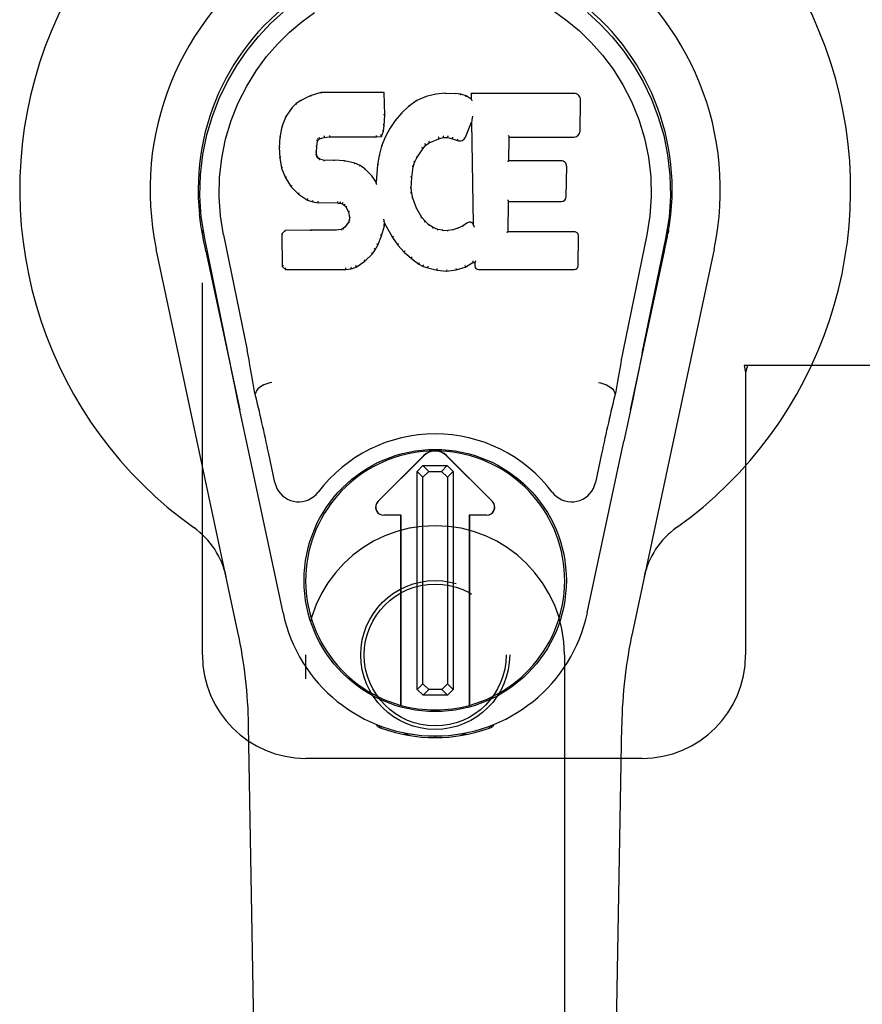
# Model space of a CAD drawing. Header units: inches. Extents: x 0 to 164, y 0 to 106.
# Tile 7 of 15: x 69.32 to 71.36, y 51.53 to 53.91. Entities that reach past the tile are written whole.
import ezdxf

# ---------------------------------------------------------------- set-up
doc = ezdxf.new("R2010")
doc.units = ezdxf.units.IN
doc.header["$LTSCALE"] = 8.997745
doc.header["$MEASUREMENT"] = 0
doc.linetypes.add('HIDDEN', pattern=[0.2, 0.1, -0.1])
doc.layers.add('DOOR_ASSEMBLY', color=7, linetype='CONTINUOUS')

msp = doc.modelspace()

# ---------------------------------------------------------------- linework, layer by layer
at = {"layer": 'DOOR_ASSEMBLY', "color": 8, "linetype": 'HIDDEN'}
for p, q in [((69.7642, 52.3729), (69.7642, 54.6229)), ((71.3946, 53.0729), (71.0736, 53.0729)), ((71.0736, 53.0729), (71.0767, 53.0561)), ((71.0811, 53.0729), (71.0767, 53.0561)), ((71.0767, 53.0561), (71.0767, 52.3729)), ((70.0142, 50.5154), (70.0142, 52.3729)), ((70.6392, 52.3729), (70.6392, 50.5154)), ((70.8267, 52.1229), (70.0142, 52.1229))]:
    msp.add_line(p, q, dxfattribs=at)
at = {"layer": 'DOOR_ASSEMBLY', "color": 7, "linetype": 'Continuous'}
for p, q in [((70.0248, 53.7242), (70.0017, 53.7135)), ((70.0506, 53.7324), (70.0248, 53.7242)), ((70.025, 53.7236), (70.0248, 53.7242)), ((70.2035, 53.7324), (70.0506, 53.7324)), ((70.0507, 53.7317), (70.0506, 53.7324)), ((70.2029, 53.7318), (70.2035, 53.7324)), ((70.2047, 53.6776), (70.2035, 53.7324)), ((70.3046, 53.7232), (70.2821, 53.7132)), ((70.3282, 53.7286), (70.3046, 53.7232)), ((70.3048, 53.7225), (70.3046, 53.7232)), ((70.3517, 53.7309), (70.3282, 53.7286)), ((70.3283, 53.7279), (70.3282, 53.7286)), ((70.3517, 53.7309), (70.3758, 53.7305)), ((70.3518, 53.7303), (70.3517, 53.7309)), ((70.3518, 53.7297), (70.3518, 53.7303)), ((70.3757, 53.7298), (70.3758, 53.7305)), ((70.3886, 53.7285), (70.3758, 53.7305)), ((70.3885, 53.7278), (70.3886, 53.7285)), ((70.4015, 53.7243), (70.3886, 53.7285)), ((70.4012, 53.7237), (70.4015, 53.7243)), ((70.4136, 53.7163), (70.4015, 53.7243)), ((70.6621, 53.7303), (70.4133, 53.7303)), ((70.4139, 53.7297), (70.4133, 53.7303)), ((70.4133, 53.7303), (70.4136, 53.7163)), ((69.9906, 53.7058), (69.9807, 53.6963)), ((70.0017, 53.7135), (69.9906, 53.7058)), ((69.991, 53.7053), (69.9906, 53.7058)), ((70.002, 53.713), (70.0017, 53.7135)), ((70.2625, 53.6989), (70.2454, 53.6825)), ((70.2821, 53.7132), (70.2625, 53.6989)), ((70.2629, 53.6984), (70.2625, 53.6989)), ((70.2824, 53.7127), (70.2821, 53.7132)), ((70.4136, 53.7163), (70.4142, 53.7151)), ((70.6769, 53.6395), (70.6782, 53.7139)), ((69.9659, 53.6745), (69.9562, 53.6498)), ((69.9807, 53.6963), (69.9659, 53.6745)), ((69.9665, 53.6742), (69.9659, 53.6745)), ((69.9811, 53.6959), (69.9807, 53.6963)), ((70.2033, 53.6532), (70.2047, 53.6776)), ((70.2041, 53.6776), (70.2047, 53.6776)), ((70.2454, 53.6825), (70.2302, 53.6648)), ((70.2458, 53.6821), (70.2454, 53.6825)), ((70.4167, 53.6742), (70.4163, 53.6723)), ((70.4169, 53.6754), (70.4167, 53.6742)), ((70.2017, 53.6389), (70.2033, 53.6532)), ((70.2027, 53.6532), (70.2033, 53.6532)), ((70.2302, 53.6648), (70.2169, 53.6455)), ((70.2307, 53.6644), (70.2302, 53.6648)), ((70.3997, 53.6245), (70.4145, 53.6613)), ((70.4151, 53.6642), (70.4145, 53.6613)), ((70.4145, 53.6613), (70.4188, 53.4142)), ((70.4153, 53.6661), (70.4152, 53.6656)), ((70.4154, 53.6668), (70.4153, 53.6661)), ((70.4155, 53.6675), (70.4154, 53.6668)), ((70.4157, 53.6686), (70.4155, 53.6675)), ((70.4158, 53.6697), (70.4157, 53.6686)), ((70.4161, 53.6709), (70.4158, 53.6697)), ((70.4163, 53.6723), (70.4161, 53.6709)), ((69.9562, 53.6498), (69.9512, 53.6248)), ((69.9568, 53.6496), (69.9562, 53.6498)), ((70.0715, 53.629), (70.0716, 53.6276)), ((70.1846, 53.6276), (70.1845, 53.629)), ((70.1968, 53.6267), (70.1972, 53.6262)), ((70.1972, 53.6262), (70.2017, 53.6389)), ((70.2012, 53.639), (70.2017, 53.6389)), ((70.2169, 53.6455), (70.2058, 53.6248)), ((70.2174, 53.6452), (70.2169, 53.6455)), ((69.9512, 53.6248), (69.9497, 53.5998)), ((69.9518, 53.6247), (69.9512, 53.6248)), ((70.0408, 53.6021), (70.0427, 53.6151)), ((70.0422, 53.6153), (70.0427, 53.6151)), ((70.0427, 53.6151), (70.0444, 53.6184)), ((70.0439, 53.6188), (70.0444, 53.6184)), ((70.0444, 53.6184), (70.047, 53.6206)), ((70.0467, 53.6211), (70.047, 53.6206)), ((70.047, 53.6206), (70.0583, 53.624)), ((70.0582, 53.6246), (70.0583, 53.624)), ((70.0583, 53.624), (70.0717, 53.6251)), ((70.0716, 53.6256), (70.0717, 53.6251)), ((70.0717, 53.6251), (70.1846, 53.6251)), ((70.1846, 53.6251), (70.1972, 53.6262)), ((70.1846, 53.6256), (70.1846, 53.6251)), ((70.1972, 53.6029), (70.1912, 53.5805)), ((70.2058, 53.6248), (70.1972, 53.6029)), ((70.1978, 53.6027), (70.1972, 53.6029)), ((70.2063, 53.6245), (70.2058, 53.6248)), ((70.2965, 53.5966), (70.3037, 53.6053)), ((70.3033, 53.6058), (70.3037, 53.6053)), ((70.3037, 53.6053), (70.3124, 53.6113)), ((70.3122, 53.6118), (70.3124, 53.6113)), ((70.3124, 53.6113), (70.3358, 53.621)), ((70.3356, 53.6216), (70.3358, 53.621)), ((70.3358, 53.621), (70.3466, 53.6238)), ((70.3465, 53.6243), (70.3466, 53.6238)), ((70.3466, 53.6238), (70.3575, 53.6236)), ((70.3575, 53.6242), (70.3575, 53.6236)), ((70.3575, 53.6236), (70.3689, 53.6209)), ((70.369, 53.6215), (70.3689, 53.6209)), ((70.3689, 53.6209), (70.3805, 53.6164)), ((70.3807, 53.6169), (70.3805, 53.6164)), ((70.5044, 53.5677), (70.5054, 53.625)), ((70.5049, 53.6255), (70.5054, 53.625)), ((70.5054, 53.625), (70.6621, 53.625)), ((69.9503, 53.5998), (69.9497, 53.5998)), ((69.9497, 53.5998), (69.951, 53.5748)), ((70.0393, 53.5881), (70.0399, 53.5881)), ((70.0397, 53.5821), (70.0403, 53.5822)), ((70.0399, 53.5881), (70.0408, 53.6021)), ((70.0403, 53.5822), (70.0399, 53.5881)), ((70.0402, 53.6022), (70.0408, 53.6021)), ((70.0417, 53.5776), (70.0403, 53.5822)), ((70.1912, 53.5805), (70.1873, 53.5577)), ((70.1918, 53.5803), (70.1912, 53.5805)), ((70.2826, 53.5745), (70.2965, 53.5966)), ((70.2961, 53.597), (70.2965, 53.5966)), ((69.9516, 53.5749), (69.951, 53.5748)), ((69.951, 53.5748), (69.9556, 53.5499)), ((70.0412, 53.5773), (70.0417, 53.5776)), ((70.0444, 53.5739), (70.0417, 53.5776)), ((70.044, 53.5734), (70.0444, 53.5739)), ((70.0481, 53.5712), (70.0444, 53.5739)), ((70.0478, 53.5706), (70.0481, 53.5712)), ((70.0596, 53.5679), (70.0481, 53.5712)), ((70.0595, 53.5672), (70.0596, 53.5679)), ((70.0827, 53.5687), (70.0596, 53.5679)), ((70.0826, 53.568), (70.0827, 53.5687)), ((70.0826, 53.5674), (70.0826, 53.568)), ((70.1077, 53.5673), (70.0827, 53.5687)), ((70.1076, 53.5667), (70.1077, 53.5673)), ((70.1328, 53.5618), (70.1077, 53.5673)), ((70.1326, 53.5612), (70.1328, 53.5618)), ((70.1453, 53.5561), (70.1328, 53.5618)), ((70.145, 53.5556), (70.1453, 53.5561)), ((70.1563, 53.5483), (70.1453, 53.5561)), ((70.1873, 53.5577), (70.1837, 53.5156)), ((70.1879, 53.5576), (70.1873, 53.5577)), ((70.2736, 53.5527), (70.2771, 53.5638)), ((70.2766, 53.564), (70.2771, 53.5638)), ((70.2771, 53.5638), (70.2826, 53.5745)), ((70.2821, 53.5748), (70.2826, 53.5745)), ((70.5038, 53.5671), (70.5044, 53.5677)), ((70.6311, 53.5677), (70.5044, 53.5677)), ((69.9562, 53.5501), (69.9556, 53.5499)), ((69.9556, 53.5499), (69.9649, 53.5262)), ((70.1559, 53.5478), (70.1563, 53.5483)), ((70.1745, 53.5301), (70.1563, 53.5483)), ((70.27, 53.5271), (70.2736, 53.5527)), ((70.273, 53.5528), (70.2736, 53.5527)), ((70.6432, 53.4811), (70.6444, 53.5542)), ((69.9654, 53.5265), (69.9649, 53.5262)), ((69.9649, 53.5262), (69.9789, 53.5049)), ((70.174, 53.5297), (70.1745, 53.5301)), ((70.1837, 53.5156), (70.1745, 53.5301)), ((70.1841, 53.5137), (70.1837, 53.5156)), ((70.2689, 53.5011), (70.27, 53.5271)), ((70.2694, 53.5272), (70.27, 53.5271)), ((69.9793, 53.5052), (69.9789, 53.5049)), ((69.9789, 53.5049), (69.9967, 53.4866)), ((69.997, 53.487), (69.9967, 53.4866)), ((69.9967, 53.4866), (70.018, 53.4727)), ((70.2683, 53.5011), (70.2689, 53.5011)), ((70.2699, 53.4889), (70.2689, 53.5011)), ((70.2693, 53.4888), (70.2699, 53.4889)), ((70.2725, 53.4771), (70.2699, 53.4889)), ((70.0183, 53.4732), (70.018, 53.4727)), ((70.018, 53.4727), (70.0307, 53.4681)), ((70.0308, 53.4686), (70.0307, 53.4681)), ((70.0307, 53.4681), (70.0436, 53.4659)), ((70.0437, 53.4664), (70.0436, 53.4659)), ((70.0914, 53.4654), (70.0436, 53.4659)), ((70.0914, 53.466), (70.0914, 53.4654)), ((70.0914, 53.4654), (70.0978, 53.4648)), ((70.0979, 53.4654), (70.0978, 53.4648)), ((70.0978, 53.4648), (70.1029, 53.4631)), ((70.1031, 53.4636), (70.1029, 53.4631)), ((70.1029, 53.4631), (70.1073, 53.4598)), ((70.1077, 53.4602), (70.1073, 53.4598)), ((70.2719, 53.4769), (70.2725, 53.4771)), ((70.2819, 53.4531), (70.2725, 53.4771)), ((70.5027, 53.3962), (70.504, 53.4692)), ((70.5034, 53.4698), (70.504, 53.4692)), ((70.504, 53.4692), (70.6311, 53.4692)), ((70.1073, 53.4598), (70.1112, 53.4552)), ((70.1117, 53.4555), (70.1112, 53.4552)), ((70.1112, 53.4552), (70.1171, 53.4434)), ((70.1177, 53.4436), (70.1171, 53.4434)), ((70.1171, 53.4434), (70.1195, 53.4302)), ((70.2814, 53.4528), (70.2819, 53.4531)), ((70.2943, 53.4307), (70.2819, 53.4531)), ((70.1172, 53.4191), (70.1089, 53.4081)), ((70.119, 53.4243), (70.1172, 53.4191)), ((70.1177, 53.4188), (70.1172, 53.4191)), ((70.1195, 53.4302), (70.119, 53.4243)), ((70.1196, 53.4242), (70.119, 53.4243)), ((70.1201, 53.4302), (70.1195, 53.4302)), ((70.2028, 53.4253), (70.2026, 53.4263)), ((70.2029, 53.4246), (70.2028, 53.4253)), ((70.2031, 53.4239), (70.2029, 53.4246)), ((70.2032, 53.4232), (70.2031, 53.4239)), ((70.2033, 53.4226), (70.2032, 53.4232)), ((70.2035, 53.4221), (70.2033, 53.4226)), ((70.2036, 53.4213), (70.2035, 53.4221)), ((70.2039, 53.4105), (70.2044, 53.4164)), ((70.2044, 53.4164), (70.204, 53.4184)), ((70.2044, 53.4164), (70.2235, 53.3825)), ((70.2938, 53.4303), (70.2943, 53.4307)), ((70.3022, 53.4214), (70.2943, 53.4307)), ((70.3018, 53.4209), (70.3022, 53.4214)), ((70.3116, 53.413), (70.3022, 53.4214)), ((70.3112, 53.4125), (70.3116, 53.413)), ((70.3218, 53.4061), (70.3116, 53.413)), ((70.4032, 53.4171), (70.3928, 53.4099)), ((70.4036, 53.4165), (70.4032, 53.4171)), ((70.4188, 53.4142), (70.4188, 53.4141)), ((70.4195, 53.412), (70.4188, 53.4141)), ((69.7627, 53.4), (69.764, 53.3929)), ((69.8152, 53.3885), (69.8722, 53.1096)), ((69.9638, 53.3993), (69.9559, 53.3912)), ((69.9565, 53.3909), (69.9559, 53.3912)), ((69.9559, 53.3912), (69.9573, 53.3119)), ((70.0256, 53.3999), (69.9638, 53.3993)), ((69.9641, 53.3986), (69.9638, 53.3993)), ((70.0863, 53.4002), (70.0256, 53.3999)), ((70.0256, 53.3992), (70.0256, 53.3999)), ((70.0256, 53.3992), (70.0256, 53.3986)), ((70.0999, 53.4012), (70.0863, 53.4002)), ((70.0863, 53.3995), (70.0863, 53.4002)), ((70.0863, 53.3995), (70.0864, 53.3989)), ((70.1044, 53.4037), (70.0999, 53.4012)), ((70.1001, 53.4006), (70.0999, 53.4012)), ((70.1089, 53.4081), (70.1044, 53.4037)), ((70.1048, 53.4032), (70.1044, 53.4037)), ((70.1094, 53.4077), (70.1089, 53.4081)), ((70.197, 53.3865), (70.2039, 53.4105)), ((70.2033, 53.4106), (70.2039, 53.4105)), ((70.3215, 53.4055), (70.3218, 53.4061)), ((70.3329, 53.4017), (70.3218, 53.4061)), ((70.3327, 53.401), (70.3329, 53.4017)), ((70.3451, 53.3995), (70.3329, 53.4017)), ((70.345, 53.3988), (70.3451, 53.3995)), ((70.3451, 53.3995), (70.3575, 53.399)), ((70.3696, 53.4008), (70.3575, 53.399)), ((70.3575, 53.3983), (70.3575, 53.399)), ((70.3815, 53.4047), (70.3696, 53.4008)), ((70.3697, 53.4002), (70.3696, 53.4008)), ((70.3928, 53.4099), (70.3815, 53.4047)), ((70.3818, 53.4041), (70.3815, 53.4047)), ((70.3931, 53.4093), (70.3928, 53.4099)), ((70.4216, 53.4066), (70.4209, 53.4087)), ((70.5021, 53.3955), (70.5027, 53.3962)), ((70.6627, 53.3962), (70.5027, 53.3962)), ((70.8381, 53.3885), (70.7811, 53.1096)), ((70.8882, 53.3867), (70.8898, 53.395)), ((70.8907, 53.4001), (70.8893, 53.3929)), ((70.8898, 53.395), (70.8907, 53.4001)), ((69.7657, 53.3833), (69.7652, 53.3863)), ((69.7664, 53.3802), (69.7657, 53.3833)), ((69.7687, 53.3686), (69.7664, 53.3802)), ((69.7708, 53.3589), (69.7687, 53.3686)), ((69.8262, 53.1024), (69.7697, 53.3793)), ((70.1878, 53.3638), (70.197, 53.3865)), ((70.1965, 53.3867), (70.197, 53.3865)), ((70.224, 53.3828), (70.2235, 53.3825)), ((70.2235, 53.3825), (70.2368, 53.3637)), ((70.6718, 53.3135), (70.6731, 53.3856)), ((70.8271, 53.1024), (70.8837, 53.3793)), ((70.8825, 53.3589), (70.8856, 53.3736)), ((70.8856, 53.3736), (70.8872, 53.3813)), ((70.8872, 53.3813), (70.8877, 53.384)), ((70.8877, 53.384), (70.8882, 53.3867)), ((69.8501, 52.4283), (69.6528, 53.3543)), ((69.7728, 53.3494), (69.7708, 53.3589)), ((69.7728, 53.3493), (69.8547, 52.9651)), ((70.1568, 53.3247), (70.1747, 53.342)), ((70.1742, 53.3423), (70.1747, 53.342)), ((70.1747, 53.342), (70.182, 53.3525)), ((70.1815, 53.3528), (70.182, 53.3525)), ((70.182, 53.3525), (70.1878, 53.3638)), ((70.1873, 53.364), (70.1878, 53.3638)), ((70.2372, 53.364), (70.2368, 53.3637)), ((70.2368, 53.3637), (70.252, 53.3468)), ((70.2524, 53.3472), (70.252, 53.3468)), ((70.252, 53.3468), (70.2691, 53.3316)), ((70.7986, 52.9651), (70.8805, 53.3493)), ((71.0005, 53.3543), (70.8032, 52.4283)), ((70.8805, 53.3494), (70.8825, 53.3589)), ((70.136, 53.3105), (70.1568, 53.3247)), ((70.1564, 53.3251), (70.1568, 53.3247)), ((70.2695, 53.3321), (70.2691, 53.3316)), ((70.2691, 53.3316), (70.2874, 53.3177)), ((70.2877, 53.3182), (70.2874, 53.3177)), ((70.2874, 53.3177), (70.2979, 53.3123)), ((70.3994, 53.3104), (70.418, 53.3216)), ((70.4178, 53.3222), (70.418, 53.3216)), ((70.418, 53.3216), (70.4223, 53.3216)), ((70.4229, 53.3222), (70.4223, 53.3216)), ((70.4223, 53.3216), (70.4225, 53.3135)), ((69.9578, 53.3121), (69.9573, 53.3119)), ((69.9573, 53.3119), (69.9649, 53.3045)), ((69.9651, 53.3051), (69.9649, 53.3045)), ((69.9649, 53.3045), (70.111, 53.3045)), ((70.111, 53.307), (70.1109, 53.3084)), ((70.111, 53.3045), (70.1238, 53.3062)), ((70.111, 53.3051), (70.111, 53.3045)), ((70.1236, 53.3067), (70.1238, 53.3062)), ((70.1238, 53.3062), (70.136, 53.3105)), ((70.1357, 53.311), (70.136, 53.3105)), ((70.2981, 53.3128), (70.2979, 53.3123)), ((70.2979, 53.3123), (70.3089, 53.3086)), ((70.3091, 53.3091), (70.3089, 53.3086)), ((70.3089, 53.3086), (70.3312, 53.3029)), ((70.3313, 53.3035), (70.3312, 53.3029)), ((70.3312, 53.3029), (70.3541, 53.3004)), ((70.3541, 53.3004), (70.3772, 53.3036)), ((70.3541, 53.3009), (70.3541, 53.3004)), ((70.377, 53.3041), (70.3772, 53.3036)), ((70.3772, 53.3036), (70.3994, 53.3104)), ((70.3991, 53.311), (70.3994, 53.3104)), ((70.4316, 53.3045), (70.6627, 53.3045)), ((69.8932, 53.0058), (69.8912, 53.0054)), ((70.7601, 53.0058), (70.7621, 53.0054)), ((70.7929, 52.938), (70.7827, 52.8894)), ((69.959, 52.4747), (69.8707, 52.8894)), ((70.6943, 52.4747), (70.7827, 52.8894)), ((69.9394, 52.7899), (69.9246, 52.859)), ((70.1884, 52.7441), (70.2988, 52.8545)), ((70.2989, 52.8544), (70.1885, 52.744)), ((70.4648, 52.744), (70.3544, 52.8544)), ((70.3545, 52.8545), (70.4649, 52.7441)), ((70.7287, 52.859), (70.714, 52.7899)), ((70.2833, 52.8166), (70.2972, 52.8306)), ((70.2972, 52.8306), (70.356, 52.8306)), ((70.2972, 52.8306), (70.311, 52.8168)), ((70.3422, 52.8168), (70.356, 52.8306)), ((70.356, 52.8306), (70.37, 52.8168)), ((70.2971, 52.8029), (70.2833, 52.8166)), ((70.2833, 52.2893), (70.2833, 52.8166)), ((70.311, 52.8168), (70.2971, 52.8029)), ((70.2971, 52.3031), (70.2971, 52.8029)), ((70.311, 52.8168), (70.3422, 52.8168)), ((70.3562, 52.803), (70.3422, 52.8168)), ((70.37, 52.8168), (70.3562, 52.803)), ((70.3562, 52.803), (70.3562, 52.3032)), ((70.37, 52.8168), (70.37, 52.2894)), ((70.2441, 52.7106), (70.2024, 52.7106)), ((70.244, 52.7105), (70.2024, 52.7105)), ((70.244, 52.7105), (70.2441, 52.7106)), ((70.244, 52.2512), (70.244, 52.7105)), ((70.2441, 52.2511), (70.2441, 52.7106)), ((70.451, 52.7106), (70.4092, 52.7106)), ((70.4093, 52.7105), (70.4092, 52.7106)), ((70.4092, 52.7106), (70.4092, 52.2511)), ((70.451, 52.7105), (70.4093, 52.7105)), ((70.4093, 52.7105), (70.4093, 52.2512)), ((70.2833, 52.2893), (70.2971, 52.3031)), ((70.2971, 52.3031), (70.3111, 52.2892)), ((70.3424, 52.2892), (70.3562, 52.3032)), ((70.3562, 52.3032), (70.37, 52.2894)), ((70.2973, 52.2755), (70.2833, 52.2893)), ((70.3111, 52.2892), (70.2973, 52.2755)), ((70.3561, 52.2755), (70.2973, 52.2755)), ((70.3424, 52.2892), (70.3111, 52.2892)), ((70.3561, 52.2755), (70.3424, 52.2892)), ((70.37, 52.2894), (70.3561, 52.2755)), ((69.9481, 48.0635), (69.8759, 52.2028)), ((70.1879, 52.1994), (70.1851, 52.2051)), ((70.1915, 52.2026), (70.1914, 52.198)), ((70.4618, 52.2026), (70.4619, 52.198)), ((70.4682, 52.2051), (70.4654, 52.1994)), ((70.7052, 48.0635), (70.7774, 52.2028)), ((70.2719, 52.1814), (70.251, 52.181)), ((70.3267, 52.1771), (70.3267, 52.1731)), ((70.4023, 52.181), (70.3814, 52.1814))]:
    msp.add_line(p, q, dxfattribs=at)
for points in [[(69.7697, 53.3793), (69.7615, 53.4319), (69.7583, 53.4837), (69.7596, 53.5339), (69.7653, 53.5827), (69.7749, 53.6299), (69.7882, 53.6752), (69.8048, 53.7184), (69.8245, 53.7594), (69.847, 53.7982), (69.8722, 53.8345), (69.8996, 53.8682), (69.9288, 53.8991), (69.9594, 53.9269)], [(69.8152, 53.3885), (69.8079, 53.4343), (69.8048, 53.4804), (69.8058, 53.5271), (69.8109, 53.5738), (69.8204, 53.6201), (69.8338, 53.6651), (69.8509, 53.7078), (69.8712, 53.748), (69.8941, 53.7852), (69.9194, 53.8195), (69.9463, 53.8505), (69.9747, 53.8785), (70.0043, 53.9036), (70.0348, 53.9258)], [(70.615, 53.9281), (70.6456, 53.9062), (70.6754, 53.8814), (70.704, 53.8537), (70.7313, 53.8228), (70.7569, 53.7887), (70.7802, 53.7514), (70.801, 53.7107), (70.8186, 53.6676), (70.8323, 53.6226), (70.842, 53.5763)], [(70.6947, 53.9263), (70.7255, 53.8981), (70.7546, 53.8673), (70.7818, 53.8336), (70.8069, 53.7972), (70.8295, 53.7582), (70.8492, 53.7169), (70.8657, 53.6734), (70.8788, 53.6284), (70.8882, 53.5817), (70.8937, 53.533), (70.895, 53.4828), (70.8918, 53.4314), (70.8836, 53.3793)], [(70.0251, 53.7236), (70.0251, 53.7236), (70.0253, 53.7235), (70.0254, 53.7235), (70.0255, 53.7234), (70.0256, 53.7233), (70.0257, 53.7231)], [(70.0507, 53.7317), (70.0507, 53.7317), (70.0508, 53.7317), (70.0508, 53.7316), (70.0509, 53.7315), (70.0509, 53.7313), (70.051, 53.7312)], [(70.2023, 53.7317), (70.2021, 53.7317), (70.2019, 53.7317), (70.2017, 53.7316), (70.2015, 53.7315), (70.2012, 53.7313), (70.201, 53.7312)], [(70.3054, 53.7221), (70.3053, 53.7222), (70.3051, 53.7224), (70.3051, 53.7225), (70.305, 53.7225), (70.3049, 53.7225), (70.3048, 53.7225)], [(70.3286, 53.7274), (70.3286, 53.7275), (70.3285, 53.7277), (70.3284, 53.7278), (70.3284, 53.7279), (70.3283, 53.7279), (70.3283, 53.7279)], [(70.3755, 53.7292), (70.3756, 53.7294), (70.3756, 53.7296), (70.3756, 53.7297), (70.3757, 53.7297), (70.3757, 53.7298), (70.3757, 53.7298)], [(70.388, 53.7273), (70.3881, 53.7275), (70.3882, 53.7276), (70.3883, 53.7277), (70.3883, 53.7278), (70.3884, 53.7278), (70.3885, 53.7278)], [(70.4004, 53.7233), (70.4005, 53.7234), (70.4007, 53.7235), (70.4008, 53.7236), (70.4009, 53.7237), (70.4011, 53.7237), (70.4012, 53.7237)], [(70.4159, 53.7291), (70.4157, 53.7293), (70.4154, 53.7294), (70.4152, 53.7295), (70.4149, 53.7296), (70.4147, 53.7296), (70.4146, 53.7297)], [(69.991, 53.7054), (69.9912, 53.7054), (69.9913, 53.7055), (69.9915, 53.7055), (69.9917, 53.7054), (69.9919, 53.7053), (69.9922, 53.7052)], [(70.002, 53.713), (70.0021, 53.713), (70.0023, 53.713), (70.0024, 53.713), (70.0025, 53.7129), (70.0027, 53.7128), (70.003, 53.7126)], [(70.2641, 53.6983), (70.2638, 53.6984), (70.2636, 53.6985), (70.2634, 53.6985), (70.2632, 53.6985), (70.263, 53.6985), (70.2628, 53.6984)], [(70.2834, 53.7123), (70.2832, 53.7125), (70.283, 53.7126), (70.2828, 53.7127), (70.2827, 53.7127), (70.2825, 53.7127), (70.2824, 53.7126)], [(70.4162, 53.7128), (70.4159, 53.7133), (70.4156, 53.7137), (70.4154, 53.7141), (70.4151, 53.7144), (70.4148, 53.7146), (70.4146, 53.7148)], [(69.9665, 53.6743), (69.9667, 53.6744), (69.9669, 53.6746), (69.9672, 53.6747), (69.9675, 53.6747), (69.9678, 53.6747), (69.9682, 53.6746)], [(69.9812, 53.6959), (69.9814, 53.6961), (69.9816, 53.6961), (69.9818, 53.6962), (69.9821, 53.6961), (69.9823, 53.6961), (69.9826, 53.696)], [(70.2041, 53.6775), (70.204, 53.6779), (70.2038, 53.6783), (70.2035, 53.6786), (70.2031, 53.6788), (70.2026, 53.6789), (70.2021, 53.679)], [(70.2472, 53.6821), (70.247, 53.6822), (70.2467, 53.6823), (70.2464, 53.6823), (70.2462, 53.6823), (70.246, 53.6822), (70.2458, 53.6821)], [(69.9568, 53.6497), (69.957, 53.65), (69.9572, 53.6502), (69.9575, 53.6503), (69.9579, 53.6504), (69.9583, 53.6505), (69.9587, 53.6504)], [(70.2027, 53.6532), (70.2027, 53.6536), (70.2025, 53.6539), (70.2022, 53.6542), (70.2017, 53.6545), (70.2013, 53.6546), (70.2008, 53.6547)], [(70.2322, 53.6646), (70.2319, 53.6647), (70.2316, 53.6647), (70.2313, 53.6647), (70.2311, 53.6647), (70.2309, 53.6645), (70.2307, 53.6644)], [(70.4152, 53.6656), (70.4152, 53.6654), (70.4151, 53.6652), (70.4151, 53.665)], [(70.4151, 53.665), (70.4151, 53.6648), (70.4151, 53.6646), (70.4151, 53.6644)], [(70.0578, 53.6279), (70.0579, 53.6275), (70.0581, 53.627), (70.0582, 53.6265), (70.0583, 53.6259), (70.0583, 53.6254), (70.0583, 53.625), (70.0583, 53.6247), (70.0582, 53.6246)], [(70.0716, 53.6276), (70.0716, 53.6271), (70.0717, 53.6266), (70.0717, 53.6262), (70.0717, 53.6259), (70.0716, 53.6257), (70.0716, 53.6256)], [(70.1846, 53.6256), (70.1846, 53.6257), (70.1846, 53.6259), (70.1846, 53.6262), (70.1846, 53.6266), (70.1846, 53.6271), (70.1846, 53.6276)], [(70.1969, 53.627), (70.1969, 53.6273), (70.1969, 53.6276), (70.1968, 53.628), (70.1966, 53.6284), (70.1964, 53.6288), (70.1961, 53.6292), (70.1957, 53.6296), (70.1954, 53.6299)], [(70.2012, 53.6391), (70.2011, 53.6395), (70.2009, 53.6398), (70.2006, 53.6402), (70.2002, 53.6405), (70.1998, 53.6407), (70.1992, 53.6408)], [(70.2191, 53.6455), (70.2187, 53.6456), (70.2184, 53.6456), (70.2181, 53.6456), (70.2178, 53.6455), (70.2176, 53.6454), (70.2174, 53.6451)], [(70.3465, 53.6243), (70.3466, 53.6244), (70.3466, 53.6246), (70.3466, 53.625), (70.3466, 53.6255), (70.3465, 53.626), (70.3465, 53.6266), (70.3464, 53.6272), (70.3463, 53.6277)], [(70.3575, 53.6242), (70.3575, 53.6242), (70.3574, 53.6245), (70.3574, 53.6248), (70.3575, 53.6253), (70.3575, 53.6258), (70.3576, 53.6264), (70.3577, 53.627), (70.3578, 53.6275)], [(70.5029, 53.6289), (70.5032, 53.6287), (70.5034, 53.6285), (70.5037, 53.6282), (70.5039, 53.628), (70.5041, 53.6277), (70.5043, 53.6275)], [(70.5043, 53.6275), (70.5045, 53.6272), (70.5046, 53.627), (70.5047, 53.6267), (70.5048, 53.6265), (70.5048, 53.6263), (70.5049, 53.6261)], [(69.9518, 53.6247), (69.9519, 53.6251), (69.9521, 53.6253), (69.9525, 53.6255), (69.9528, 53.6257), (69.9533, 53.6258), (69.9537, 53.6258)], [(70.0382, 53.6037), (70.0387, 53.6036), (70.0392, 53.6035), (70.0396, 53.6032), (70.0399, 53.6029), (70.0401, 53.6025), (70.0402, 53.6021)], [(70.0403, 53.6173), (70.0408, 53.6171), (70.0413, 53.6169), (70.0417, 53.6166), (70.042, 53.6163), (70.0422, 53.6159), (70.0422, 53.6155)], [(70.0423, 53.6214), (70.0429, 53.6211), (70.0433, 53.6207), (70.0437, 53.6203), (70.0439, 53.6198), (70.044, 53.6194), (70.044, 53.6189)], [(70.0457, 53.6242), (70.046, 53.6239), (70.0463, 53.6235), (70.0466, 53.623), (70.0468, 53.6225), (70.0469, 53.6221), (70.0469, 53.6217), (70.0469, 53.6214), (70.0467, 53.6211)], [(70.1996, 53.6035), (70.1992, 53.6035), (70.1988, 53.6035), (70.1985, 53.6034), (70.1982, 53.6032), (70.1979, 53.603), (70.1978, 53.6027)], [(70.2081, 53.6251), (70.2077, 53.6251), (70.2074, 53.6251), (70.2071, 53.6251), (70.2068, 53.6249), (70.2065, 53.6247), (70.2063, 53.6245)], [(70.3033, 53.6058), (70.3034, 53.6061), (70.3035, 53.6064), (70.3034, 53.6068), (70.3032, 53.6072), (70.303, 53.6076), (70.3027, 53.608), (70.3023, 53.6083), (70.3019, 53.6086)], [(70.3122, 53.6118), (70.3123, 53.612), (70.3124, 53.6123), (70.3124, 53.6127), (70.3123, 53.6132), (70.3121, 53.6136), (70.3119, 53.6141), (70.3115, 53.6146), (70.3112, 53.6149)], [(70.3357, 53.6216), (70.3358, 53.6217), (70.3358, 53.622), (70.3358, 53.6223), (70.3358, 53.6228), (70.3357, 53.6233), (70.3355, 53.6238), (70.3353, 53.6244), (70.335, 53.6248)], [(70.3691, 53.6215), (70.3689, 53.6216), (70.3689, 53.6219), (70.3689, 53.6222), (70.3689, 53.6227), (70.369, 53.6232), (70.3692, 53.6237), (70.3694, 53.6243), (70.3696, 53.6248)], [(70.3815, 53.6202), (70.3812, 53.6198), (70.381, 53.6193), (70.3807, 53.6188), (70.3806, 53.6183), (70.3805, 53.6178), (70.3805, 53.6174), (70.3806, 53.6171), (70.3807, 53.6169)], [(69.9504, 53.5999), (69.9504, 53.6002), (69.9507, 53.6005), (69.951, 53.6008), (69.9514, 53.601), (69.9518, 53.6011), (69.9523, 53.6012)], [(70.0373, 53.5895), (70.0378, 53.5894), (70.0383, 53.5893), (70.0387, 53.5891), (70.039, 53.5888), (70.0392, 53.5885), (70.0393, 53.5881)], [(70.0378, 53.5831), (70.0382, 53.5831), (70.0386, 53.583), (70.039, 53.5829), (70.0393, 53.5827), (70.0395, 53.5825), (70.0397, 53.5822)], [(70.1937, 53.5813), (70.1933, 53.5813), (70.1929, 53.5812), (70.1925, 53.5811), (70.1922, 53.5809), (70.1919, 53.5806), (70.1918, 53.5803)], [(70.2961, 53.597), (70.2962, 53.5973), (70.2962, 53.5976), (70.2961, 53.598), (70.2959, 53.5984), (70.2956, 53.5987), (70.2953, 53.599), (70.2949, 53.5993), (70.2944, 53.5995)], [(69.9516, 53.5749), (69.9516, 53.5753), (69.9518, 53.5757), (69.9521, 53.576), (69.9526, 53.5762), (69.953, 53.5764), (69.9535, 53.5765)], [(70.0394, 53.5778), (70.0398, 53.5778), (70.0401, 53.5778), (70.0404, 53.5778), (70.0407, 53.5777), (70.0409, 53.5776), (70.0411, 53.5774)], [(70.0426, 53.5734), (70.0428, 53.5735), (70.0431, 53.5736), (70.0433, 53.5736), (70.0436, 53.5736), (70.0437, 53.5735), (70.0439, 53.5735)], [(70.047, 53.5702), (70.0471, 53.5703), (70.0473, 53.5704), (70.0474, 53.5705), (70.0476, 53.5706), (70.0477, 53.5706), (70.0478, 53.5706)], [(70.0593, 53.5667), (70.0593, 53.5668), (70.0594, 53.567), (70.0594, 53.5671), (70.0595, 53.5672), (70.0595, 53.5672), (70.0595, 53.5672)], [(70.1073, 53.5661), (70.1074, 53.5663), (70.1074, 53.5664), (70.1075, 53.5666), (70.1075, 53.5666), (70.1076, 53.5667), (70.1076, 53.5667)], [(70.132, 53.5607), (70.1321, 53.5609), (70.1322, 53.561), (70.1323, 53.5611), (70.1324, 53.5612), (70.1325, 53.5612), (70.1326, 53.5612)], [(70.144, 53.5553), (70.1442, 53.5554), (70.1444, 53.5555), (70.1446, 53.5556), (70.1447, 53.5556), (70.1448, 53.5556), (70.1449, 53.5556)], [(70.1899, 53.5587), (70.1894, 53.5587), (70.189, 53.5586), (70.1886, 53.5585), (70.1883, 53.5583), (70.188, 53.558), (70.1879, 53.5576)], [(70.2766, 53.5641), (70.2766, 53.5645), (70.2765, 53.5649), (70.2762, 53.5653), (70.2758, 53.5657), (70.2753, 53.566), (70.2747, 53.5661)], [(70.2821, 53.5748), (70.2822, 53.5752), (70.2821, 53.5757), (70.2818, 53.5761), (70.2814, 53.5766), (70.2809, 53.5769), (70.2804, 53.5771)], [(70.5018, 53.5665), (70.5021, 53.5667), (70.5023, 53.5668), (70.5026, 53.5669), (70.5028, 53.567), (70.503, 53.5671), (70.5032, 53.5671)], [(70.842, 53.5763), (70.8474, 53.5288), (70.8486, 53.4813), (70.8455, 53.4346), (70.8381, 53.3885)], [(69.9561, 53.5502), (69.9562, 53.5506), (69.9563, 53.551), (69.9566, 53.5513), (69.957, 53.5516), (69.9575, 53.5519), (69.9581, 53.552)], [(70.1547, 53.5477), (70.1549, 53.5478), (70.1551, 53.5479), (70.1554, 53.5479), (70.1556, 53.5479), (70.1557, 53.5479), (70.1559, 53.5478)], [(70.273, 53.5529), (70.273, 53.5533), (70.2728, 53.5537), (70.2725, 53.554), (70.2721, 53.5543), (70.2716, 53.5545), (70.2711, 53.5546)], [(69.9654, 53.5266), (69.9653, 53.527), (69.9655, 53.5274), (69.9657, 53.5278), (69.9661, 53.5282), (69.9666, 53.5285), (69.9672, 53.5288)], [(69.9793, 53.5053), (69.9792, 53.5056), (69.9792, 53.5059), (69.9793, 53.5063), (69.9795, 53.5066), (69.9797, 53.507), (69.9801, 53.5073), (69.9805, 53.5076), (69.9809, 53.5078)], [(70.1725, 53.5298), (70.1728, 53.5299), (70.1731, 53.5299), (70.1734, 53.5299), (70.1736, 53.5299), (70.1738, 53.5298), (70.174, 53.5297)], [(70.1856, 53.5091), (70.1851, 53.511), (70.1848, 53.5118), (70.1846, 53.5126), (70.1844, 53.5131), (70.1842, 53.5135)], [(70.2694, 53.5272), (70.2694, 53.5276), (70.2692, 53.5279), (70.2689, 53.5282), (70.2685, 53.5285), (70.268, 53.5286), (70.2675, 53.5287)], [(69.997, 53.4871), (69.9968, 53.4873), (69.9968, 53.4876), (69.9968, 53.488), (69.997, 53.4884), (69.9972, 53.4888), (69.9975, 53.4892), (69.9979, 53.4896), (69.9983, 53.4899)], [(70.2683, 53.5011), (70.2682, 53.5014), (70.268, 53.5018), (70.2676, 53.502), (70.2673, 53.5022), (70.2668, 53.5023), (70.2663, 53.5024)], [(70.2693, 53.4889), (70.2691, 53.4892), (70.2689, 53.4894), (70.2686, 53.4896), (70.2682, 53.4898), (70.2678, 53.4899), (70.2673, 53.4899)], [(70.0183, 53.4732), (70.0181, 53.4734), (70.0181, 53.4737), (70.0181, 53.4741), (70.0182, 53.4745), (70.0183, 53.475), (70.0186, 53.4755), (70.0189, 53.476), (70.0192, 53.4764)], [(70.0308, 53.4686), (70.0307, 53.4687), (70.0306, 53.469), (70.0306, 53.4693), (70.0307, 53.4698), (70.0308, 53.4703), (70.0309, 53.4709), (70.0311, 53.4714), (70.0313, 53.4719)], [(70.0437, 53.4664), (70.0436, 53.4665), (70.0436, 53.4667), (70.0436, 53.4671), (70.0436, 53.4676), (70.0436, 53.4681), (70.0437, 53.4687), (70.0438, 53.4693), (70.0438, 53.4698)], [(70.0914, 53.466), (70.0914, 53.4661), (70.0914, 53.4663), (70.0914, 53.4666), (70.0914, 53.4671), (70.0914, 53.4676), (70.0914, 53.4682), (70.0915, 53.4688), (70.0915, 53.4693)], [(70.0979, 53.4654), (70.0978, 53.4655), (70.0978, 53.4657), (70.0978, 53.4661), (70.0978, 53.4665), (70.0979, 53.4671), (70.098, 53.4676), (70.0981, 53.4682), (70.0983, 53.4687)], [(70.1031, 53.4636), (70.1029, 53.4638), (70.1029, 53.4641), (70.1029, 53.4645), (70.103, 53.465), (70.1032, 53.4655), (70.1034, 53.4659), (70.1037, 53.4664), (70.1041, 53.4668)], [(70.1078, 53.4602), (70.1076, 53.4605), (70.1075, 53.4608), (70.1076, 53.4612), (70.1077, 53.4616), (70.108, 53.462), (70.1083, 53.4624), (70.1087, 53.4627), (70.1091, 53.463)], [(70.2719, 53.477), (70.2717, 53.4772), (70.2715, 53.4774), (70.2712, 53.4776), (70.2708, 53.4777), (70.2705, 53.4777), (70.27, 53.4777)], [(70.5015, 53.4731), (70.5017, 53.4729), (70.502, 53.4727), (70.5022, 53.4725), (70.5024, 53.4722), (70.5026, 53.472), (70.5028, 53.4717)], [(70.5028, 53.4717), (70.503, 53.4715), (70.5031, 53.4712), (70.5033, 53.471), (70.5033, 53.4708), (70.5034, 53.4705), (70.5034, 53.4704)], [(69.7626, 53.4001), (69.7615, 53.4064), (69.7605, 53.4127), (69.7595, 53.419), (69.7586, 53.4252), (69.7579, 53.4314), (69.7572, 53.4375)], [(70.1117, 53.4556), (70.1116, 53.456), (70.1117, 53.4564), (70.1119, 53.4569), (70.1123, 53.4573), (70.1128, 53.4577), (70.1134, 53.458)], [(70.1177, 53.4437), (70.1177, 53.4441), (70.1179, 53.4445), (70.1181, 53.4449), (70.1185, 53.4452), (70.119, 53.4454), (70.1196, 53.4456)], [(70.2813, 53.4528), (70.2812, 53.453), (70.2809, 53.4532), (70.2807, 53.4533), (70.2803, 53.4534), (70.28, 53.4534), (70.2796, 53.4533)], [(70.8907, 53.4001), (70.8918, 53.4065), (70.8928, 53.4128), (70.8938, 53.4191), (70.8947, 53.4253), (70.8955, 53.4315), (70.8961, 53.4375)], [(70.1178, 53.4189), (70.118, 53.4191), (70.1182, 53.4192), (70.1185, 53.4193), (70.1188, 53.4193), (70.1191, 53.4193), (70.1195, 53.4192)], [(70.1196, 53.4243), (70.1198, 53.4246), (70.12, 53.4248), (70.1203, 53.425), (70.1207, 53.4251), (70.1211, 53.4251), (70.1215, 53.4251)], [(70.1201, 53.4303), (70.1202, 53.4306), (70.1204, 53.431), (70.1207, 53.4312), (70.1211, 53.4314), (70.1216, 53.4316), (70.1221, 53.4316)], [(70.2033, 53.4107), (70.2033, 53.4111), (70.2031, 53.4114), (70.2028, 53.4118), (70.2024, 53.412), (70.2019, 53.4122), (70.2014, 53.4123)], [(70.2038, 53.4201), (70.2037, 53.4205), (70.2037, 53.4207), (70.2036, 53.4213)], [(70.204, 53.4186), (70.204, 53.4187), (70.204, 53.4189), (70.204, 53.419), (70.2039, 53.4192), (70.2039, 53.4194), (70.2039, 53.4197), (70.2038, 53.4199), (70.2038, 53.4201)], [(70.2922, 53.4306), (70.2925, 53.4307), (70.2928, 53.4307), (70.2931, 53.4307), (70.2934, 53.4307), (70.2936, 53.4305), (70.2938, 53.4304)], [(70.3004, 53.4209), (70.3007, 53.421), (70.3009, 53.4211), (70.3012, 53.4211), (70.3014, 53.4211), (70.3016, 53.4211), (70.3018, 53.4209)], [(70.31, 53.4123), (70.3103, 53.4125), (70.3105, 53.4126), (70.3107, 53.4126), (70.3109, 53.4126), (70.3111, 53.4126), (70.3112, 53.4125)], [(70.4188, 53.4142), (70.4181, 53.4151), (70.4174, 53.4159), (70.4167, 53.4166), (70.416, 53.4172), (70.4152, 53.4177), (70.4145, 53.4181), (70.4137, 53.4184), (70.4129, 53.4187), (70.4121, 53.4189), (70.4113, 53.4191), (70.4105, 53.4192), (70.4097, 53.4192)], [(69.7652, 53.3863), (69.7628, 53.3987), (69.7626, 53.4001)], [(69.9568, 53.3912), (69.957, 53.3913), (69.9572, 53.3914), (69.9575, 53.3915), (69.9578, 53.3916), (69.9581, 53.3915), (69.9585, 53.3915)], [(69.9642, 53.3986), (69.9643, 53.3986), (69.9644, 53.3986), (69.9645, 53.3985), (69.9647, 53.3984), (69.9648, 53.3982), (69.9649, 53.3981)], [(70.1001, 53.4006), (70.1002, 53.4006), (70.1003, 53.4005), (70.1004, 53.4005), (70.1005, 53.4004), (70.1006, 53.4002), (70.1007, 53.4001)], [(70.1048, 53.4032), (70.105, 53.4032), (70.1051, 53.4032), (70.1053, 53.4032), (70.1055, 53.4032), (70.1057, 53.4031), (70.1059, 53.4029)], [(70.1093, 53.4076), (70.1096, 53.4078), (70.1098, 53.4079), (70.11, 53.4079), (70.1103, 53.4079), (70.1106, 53.4078), (70.1108, 53.4077)], [(70.1964, 53.3867), (70.1965, 53.3871), (70.1963, 53.3876), (70.196, 53.388), (70.1956, 53.3883), (70.1951, 53.3886), (70.1946, 53.3887)], [(70.3206, 53.4052), (70.3208, 53.4054), (70.321, 53.4055), (70.3211, 53.4055), (70.3212, 53.4056), (70.3214, 53.4056), (70.3215, 53.4055)], [(70.3322, 53.4005), (70.3323, 53.4007), (70.3324, 53.4008), (70.3325, 53.4009), (70.3326, 53.401), (70.3327, 53.401), (70.3328, 53.401)], [(70.3448, 53.3983), (70.3449, 53.3984), (70.3449, 53.3986), (70.3449, 53.3987), (70.345, 53.3988), (70.345, 53.3988), (70.345, 53.3988)], [(70.3576, 53.3978), (70.3576, 53.3979), (70.3576, 53.3981), (70.3576, 53.3982), (70.3576, 53.3983), (70.3575, 53.3983), (70.3575, 53.3983)], [(70.3702, 53.3997), (70.3701, 53.3998), (70.37, 53.4), (70.3699, 53.4001), (70.3699, 53.4001), (70.3698, 53.4002), (70.3697, 53.4002)], [(70.3825, 53.4036), (70.3823, 53.4038), (70.3822, 53.4039), (70.3821, 53.404), (70.382, 53.4041), (70.3819, 53.4041), (70.3818, 53.4041)], [(70.3941, 53.409), (70.3939, 53.4092), (70.3937, 53.4093), (70.3935, 53.4093), (70.3934, 53.4094), (70.3933, 53.4094), (70.3932, 53.4093)], [(70.4209, 53.4087), (70.4205, 53.4097), (70.4202, 53.4105), (70.4199, 53.4112), (70.4197, 53.4117)], [(70.5001, 53.3949), (70.5004, 53.3951), (70.5006, 53.3952), (70.5009, 53.3954), (70.5011, 53.3954), (70.5013, 53.3955), (70.5015, 53.3955)], [(70.1873, 53.364), (70.1873, 53.3644), (70.1872, 53.3649), (70.1869, 53.3653), (70.1865, 53.3657), (70.186, 53.366), (70.1855, 53.3662)], [(70.224, 53.3828), (70.2239, 53.3832), (70.224, 53.3837), (70.2242, 53.3841), (70.2246, 53.3846), (70.2251, 53.3849), (70.2257, 53.3852)], [(70.2372, 53.3641), (70.2371, 53.3644), (70.2371, 53.3647), (70.2372, 53.3651), (70.2373, 53.3655), (70.2376, 53.3658), (70.238, 53.3662), (70.2384, 53.3664), (70.2388, 53.3666)], [(70.1742, 53.3423), (70.1743, 53.3426), (70.1744, 53.343), (70.1743, 53.3434), (70.1741, 53.3437), (70.1739, 53.3441), (70.1735, 53.3445), (70.1731, 53.3448), (70.1727, 53.345)], [(70.1815, 53.3528), (70.1816, 53.3532), (70.1815, 53.3537), (70.1813, 53.3542), (70.1809, 53.3546), (70.1804, 53.355), (70.1798, 53.3552)], [(70.2524, 53.3472), (70.2523, 53.3475), (70.2522, 53.3478), (70.2523, 53.3481), (70.2525, 53.3485), (70.2527, 53.3489), (70.253, 53.3493), (70.2534, 53.3497), (70.2539, 53.35)], [(70.1564, 53.3251), (70.1566, 53.3254), (70.1567, 53.3257), (70.1566, 53.3261), (70.1565, 53.3265), (70.1562, 53.3269), (70.1559, 53.3274), (70.1556, 53.3277), (70.1552, 53.328)], [(70.2695, 53.3321), (70.2693, 53.3323), (70.2692, 53.3327), (70.2693, 53.3331), (70.2694, 53.3335), (70.2697, 53.3339), (70.27, 53.3343), (70.2704, 53.3347), (70.2707, 53.335)], [(70.2877, 53.3182), (70.2875, 53.3184), (70.2875, 53.3187), (70.2875, 53.3191), (70.2876, 53.3195), (70.2878, 53.32), (70.2881, 53.3205), (70.2884, 53.3209), (70.2888, 53.3212)], [(70.4173, 53.3255), (70.4173, 53.3253), (70.4174, 53.3251), (70.4175, 53.3249), (70.4176, 53.3246), (70.4177, 53.3244), (70.4178, 53.3241)], [(70.4178, 53.3241), (70.4179, 53.3237), (70.4179, 53.3232), (70.418, 53.3229), (70.418, 53.3225), (70.4179, 53.3223), (70.4178, 53.3222)], [(70.4235, 53.3241), (70.4233, 53.3239), (70.4232, 53.3236), (70.4231, 53.3234), (70.423, 53.3232), (70.4229, 53.3229), (70.4229, 53.3228)], [(70.4249, 53.3255), (70.4246, 53.3253), (70.4244, 53.3251), (70.4241, 53.3249), (70.4239, 53.3246), (70.4237, 53.3244), (70.4235, 53.3241)], [(69.9579, 53.3125), (69.9579, 53.3129), (69.9581, 53.3133), (69.9584, 53.3136), (69.9588, 53.3139), (69.9593, 53.3142), (69.9598, 53.3144)], [(69.965, 53.3051), (69.9649, 53.3053), (69.9649, 53.3055), (69.9649, 53.3058), (69.965, 53.3062), (69.9651, 53.3066), (69.9652, 53.307)], [(69.9652, 53.307), (69.9653, 53.3073), (69.9654, 53.3075), (69.9655, 53.3078), (69.9656, 53.308), (69.9658, 53.3082), (69.9659, 53.3084)], [(70.111, 53.3051), (70.111, 53.3051), (70.111, 53.3053), (70.111, 53.3057), (70.111, 53.3061), (70.111, 53.3065), (70.111, 53.307)], [(70.1236, 53.3067), (70.1237, 53.3068), (70.1238, 53.3071), (70.1238, 53.3075), (70.1238, 53.3079), (70.1237, 53.3084), (70.1235, 53.309), (70.1234, 53.3096), (70.1232, 53.31)], [(70.1357, 53.311), (70.1359, 53.3112), (70.1359, 53.3115), (70.1359, 53.3119), (70.1358, 53.3123), (70.1357, 53.3128), (70.1354, 53.3133), (70.1351, 53.3138), (70.1348, 53.3141)], [(70.2981, 53.3128), (70.298, 53.313), (70.2979, 53.3133), (70.2979, 53.3137), (70.298, 53.3141), (70.2981, 53.3146), (70.2983, 53.3151), (70.2986, 53.3156), (70.2989, 53.316)], [(70.3091, 53.3091), (70.309, 53.3092), (70.3089, 53.3095), (70.3089, 53.3099), (70.309, 53.3104), (70.3091, 53.3109), (70.3092, 53.3115), (70.3094, 53.312), (70.3097, 53.3124)], [(70.3313, 53.3035), (70.3312, 53.3036), (70.3312, 53.3038), (70.3312, 53.3042), (70.3312, 53.3046), (70.3313, 53.3052), (70.3314, 53.3057), (70.3315, 53.3063), (70.3317, 53.3068)], [(70.354, 53.3043), (70.354, 53.3039), (70.3541, 53.3034), (70.3541, 53.3028)], [(70.3541, 53.3028), (70.3541, 53.3017), (70.3541, 53.3013), (70.3541, 53.301), (70.3541, 53.3009)], [(70.3766, 53.3074), (70.3768, 53.307), (70.3769, 53.3065), (70.377, 53.306), (70.3771, 53.3055), (70.3772, 53.305), (70.3772, 53.3046), (70.3772, 53.3043), (70.3771, 53.3041)], [(70.3983, 53.3142), (70.3986, 53.3138), (70.3988, 53.3133), (70.3991, 53.3129), (70.3992, 53.3124), (70.3993, 53.3119), (70.3994, 53.3115), (70.3993, 53.3112), (70.3991, 53.311)], [(69.8707, 52.8894), (69.8604, 52.938), (69.8548, 52.9644), (69.8494, 52.9903), (69.8442, 53.0153), (69.8392, 53.0392), (69.8345, 53.0618), (69.8302, 53.0828), (69.8262, 53.1024)], [(70.8271, 53.1024), (70.8231, 53.0828), (70.8188, 53.0618), (70.8141, 53.0392), (70.8091, 53.0153), (70.8039, 52.9903), (70.7985, 52.9644), (70.7929, 52.938)], [(69.932, 53.0313), (69.927, 53.0304), (69.922, 53.029), (69.9172, 53.0275), (69.9126, 53.0256), (69.9084, 53.0236), (69.9046, 53.0213), (69.9013, 53.0189), (69.8985, 53.0164), (69.8962, 53.0138), (69.8946, 53.0112), (69.8936, 53.0086), (69.8933, 53.0061)], [(70.7213, 53.0313), (70.7263, 53.0304), (70.7313, 53.0291), (70.7361, 53.0275), (70.7407, 53.0256), (70.7449, 53.0236), (70.7487, 53.0213), (70.752, 53.0189), (70.7549, 53.0164), (70.7571, 53.0138), (70.7587, 53.0112), (70.7597, 53.0086), (70.76, 53.0061)], [(69.8933, 53.0061), (69.8933, 53.006), (69.8933, 53.0059), (69.8933, 53.0059), (69.8933, 53.0058), (69.8933, 53.0058), (69.8932, 53.0058)], [(70.7601, 53.0058), (70.7601, 53.0058), (70.76, 53.0058), (70.76, 53.0059), (70.76, 53.0059), (70.76, 53.006), (70.76, 53.0061)], [(69.9394, 52.7899), (69.9414, 52.7825), (69.9443, 52.7756), (69.9481, 52.7691), (69.9527, 52.7632), (69.9579, 52.7579), (69.9638, 52.7533), (69.9702, 52.7495), (69.977, 52.7465), (69.9841, 52.7444), (69.9915, 52.7433), (69.999, 52.7431), (70.0064, 52.7438), (70.0137, 52.7455), (70.0207, 52.7481), (70.0273, 52.7516), (70.0335, 52.7559), (70.039, 52.7609), (70.044, 52.7667)], [(70.6093, 52.7667), (70.6143, 52.7609), (70.6199, 52.7558), (70.6261, 52.7516), (70.6327, 52.7481), (70.6397, 52.7455), (70.6469, 52.7438), (70.6544, 52.7431), (70.6618, 52.7433), (70.6692, 52.7444), (70.6763, 52.7465), (70.6832, 52.7495), (70.6896, 52.7533), (70.6954, 52.7579), (70.7007, 52.7632), (70.7052, 52.7692), (70.709, 52.7757), (70.7119, 52.7826), (70.714, 52.7899)], [(70.1879, 52.1994), (70.1882, 52.1993), (70.1902, 52.1985)], [(70.1902, 52.1985), (70.1918, 52.1979), (70.1937, 52.1971), (70.1958, 52.1963)], [(70.1951, 52.1995), (70.1951, 52.1994), (70.1951, 52.1993), (70.1951, 52.199), (70.1952, 52.1987), (70.1952, 52.1983), (70.1952, 52.1978), (70.1953, 52.1973), (70.1953, 52.1967), (70.1953, 52.1965)], [(70.4575, 52.1963), (70.4596, 52.1971), (70.4615, 52.1978), (70.4632, 52.1985), (70.4644, 52.199), (70.4651, 52.1993), (70.4654, 52.1994)], [(70.458, 52.1965), (70.458, 52.197), (70.4581, 52.1976), (70.4581, 52.1981), (70.4581, 52.1985), (70.4582, 52.1989), (70.4582, 52.1992), (70.4582, 52.1994), (70.4582, 52.1994)]]:
    msp.add_lwpolyline(points, dxfattribs=at)
msp.add_circle((70.3267, 52.553), 0.3169, dxfattribs=at)
at = {"layer": 'DOOR_ASSEMBLY', "color": 8, "linetype": 'HIDDEN'}
for radius in [0.18, 0.1715]:
    msp.add_circle((70.3267, 52.3729), radius, dxfattribs=at)
at = {"layer": 'DOOR_ASSEMBLY', "color": 7, "linetype": 'Continuous'}
for centre, radius, start, end in [((70.3267, 53.4979), 1.0039, 305.5066, 234.4934), ((70.3267, 53.4979), 0.689, 347.9703, 192.0297), ((70.3267, 53.4979), 0.5727, 353.9465, 186.0535), ((70.3267, 52.553), 0.3543, 37.0812, 142.9188), ((70.3267, 52.553), 0.313, 285.3165, 254.6835), ((70.3267, 52.8267), 0.0394, 45, 135), ((70.3267, 52.8267), 0.0392, 45, 135), ((70.2024, 52.7302), 0.0197, 135, 270), ((70.2024, 52.7302), 0.0195, 135, 270), ((70.451, 52.7302), 0.0197, 270, 45), ((70.451, 52.7302), 0.0195, 270, 45), ((69.6292, 52.5204), 0.1969, 12.0297, 54.4934), ((71.0241, 52.5204), 0.1969, 125.5066, 167.9703), ((70.3267, 52.553), 0.3759, 192.0247, 347.9753), ((68.695, 52.1822), 1.1811, 1, 12.0297), ((71.9583, 52.1822), 1.1811, 167.9703, 179), ((70.3267, 52.553), 0.313, 254.7096, 285.2904), ((70.3267, 52.5534), 0.3803, 249.8689, 290.1311)]:
    msp.add_arc(centre, radius, start, end, dxfattribs=at)
at = {"layer": 'DOOR_ASSEMBLY', "color": 8, "linetype": 'HIDDEN'}
for centre, radius, start, end in [((70.3267, 52.3729), 0.3125, 0, 180), ((70.0142, 52.3729), 0.25, 180, 270), ((70.8267, 52.3729), 0.25, 270, 360)]:
    msp.add_arc(centre, radius, start, end, dxfattribs=at)
at = {"layer": 'DOOR_ASSEMBLY', "color": 7, "linetype": 'Continuous'}
for centre, major_axis, ratio, start_param, end_param in [((70.2009, 53.7318), (0.00197, 0), 0.025114, -0.786719, -0.024118), ((70.4159, 53.7297), (0.00197, 0), 0.025118, -3.116464, -2.325954), ((70.6621, 53.7142), (0, 0.0161), 0.999848, -1.588252, 0), ((70.4162, 53.7138), (0.00199, -0.00132), 0.020652, -3.102743, -2.463868), ((69.9715, 53.6817), (0.00508, 0.00754), 0.00518, -3.14111, -2.996917), ((69.9879, 53.7024), (0.0068, 0.00655), 0.004742, -3.141162, -3.013964), ((70.415, 53.6693), (-0.00007, 0.00508), 0.009159, -3.095969, -2.840226), ((69.9609, 53.6601), (0.0041, 0.0105), 0.004273, -3.141291, -3.020229), ((70.1975, 53.6287), (0.00068, 0.00203), 0.016088, -3.702354, -3.152114), ((70.2021, 53.6476), (0.00094, 0.00857), 0.005495, -3.302393, -3.142137), ((70.6621, 53.6398), (0, 0.0148), 0.999848, -3.141593, -1.588252), ((70.0431, 53.6217), (0.00095, 0.00638), 0.007192, -3.355813, -3.142604), ((70.046, 53.6231), (0.00209, 0.00429), 0.008578, -3.403109, -3.143347), ((70.0505, 53.6243), (0.00383, 0.00321), 0.007171, 2.96981, 3.140158), ((70.3076, 53.6111), (0.00432, 0.00532), 0.00577, -3.304466, -3.142382), ((70.3861, 53.63), (0, 0.0146), 0.999848, 2.749726, 4.329652), ((70.5049, 53.6275), (0, 0.00197), 0.017455, -3.939332, -3.159046), ((70.0372, 53.5905), (-0.00257, 0.00839), 0.005552, -3.300311, -3.142126), ((70.0376, 53.5822), (-0.00357, 0.00494), 0.007846, -3.360933, -3.142764), ((70.0387, 53.5773), (0.00526, -0.0039), 0.006775, -0.176276, -0.000946), ((70.0424, 53.5722), (0.00548, -0.00159), 0.007025, -0.140966, -0.001177), ((70.5019, 53.5671), (0.00197, 0), 0.025118, -0.815639, -0.025129), ((70.6311, 53.5544), (0, 0.0133), 0.999848, -1.588252, 0), ((69.9543, 53.5602), (-0.0019, 0.0101), 0.004568, -3.141227, -3.008321), ((69.9619, 53.5354), (-0.00347, 0.00889), 0.004705, -3.141171, -3.003628), ((70.1676, 53.5361), (-0.00642, 0.00646), 0.004954, -3.275719, -3.142061), ((70.1859, 53.511), (-0.00174, 0.00274), 0.015087, 0.04445, 0.369523), ((70.0981, 53.4674), (0.00499, -0.00375), 0.005785, 0.000903, 0.134339), ((70.5034, 53.4717), (0, 0.00197), 0.017455, -3.939332, -3.159046), ((70.6311, 53.4813), (0, 0.0121), 0.999848, -3.141593, -1.588252), ((70.1081, 53.4628), (-0.00361, 0.00727), 0.005338, -3.141007, -2.984653), ((70.1165, 53.4504), (-0.0012, 0.00679), 0.006717, -3.140718, -2.94213), ((70.1217, 53.4241), (0.00397, 0.00532), 0.007145, -3.140627, -2.942612), ((70.1222, 53.4315), (0.00258, 0.00729), 0.006297, -3.140888, -2.96164), ((70.1207, 53.4378), (0.00064, 0.00765), 0.00631, -3.140878, -2.958148), ((70.2043, 53.4219), (0.00028, 0.00351), 0.012838, -3.478921, -3.183776), ((70.2873, 53.4381), (-0.00658, 0.0078), 0.004485, -3.264946, -3.141961), ((70.4097, 53.4084), (0, 0.0108), 0.999848, 0, 0.641022), ((69.9584, 53.3929), (0.00193, 0.00197), 0.017814, -3.134444, -2.607219), ((69.9669, 53.3987), (0.00281, 0.00005), 0.01516, -3.135583, -2.872341), ((70.1111, 53.4066), (0.00634, 0.00347), 0.005821, -3.140857, -3.001014), ((70.2042, 53.4207), (0.0009, 0.0101), 0.004701, -3.278265, -3.141973), ((70.4215, 53.4089), (-0.00202, 0.00309), 0.013288, 0.045758, 0.45434), ((70.5001, 53.3955), (0.00197, 0), 0.025118, -0.815639, -0.025129), ((70.6627, 53.3858), (0, 0.0104), 0.999848, -1.588252, 0), ((70.421, 53.3241), (0.00322, 0.00197), 0.009111, 3.002961, 3.139027), ((70.4229, 53.3241), (0, 0.00197), 0.017455, -3.124139, -2.343853), ((69.9578, 53.3149), (-0.00002, 0.00277), 0.015238, -3.135438, -2.613777), ((69.9631, 53.307), (0.00197, -0.00197), 0.012341, 0.005109, 0.263735), ((70.4316, 53.3136), (0, 0.00913), 0.999848, -4.694933, -3.141593), ((70.6627, 53.3136), (0, 0.00913), 0.999848, -3.141593, -1.588252), ((69.888, 52.859), (-0.0476, 0.3543), 0.069304, -1.154204, -0.794713), ((70.7653, 52.859), (0.0476, 0.3543), 0.069304, 0.794713, 1.154204), ((69.8993, 52.859), (-0.0758, 0.3543), 0.068378, -1.585432, -1.159525), ((70.754, 52.859), (0.0758, 0.3543), 0.068378, 1.159525, 1.585432)]:
    msp.add_ellipse(centre, major_axis=major_axis, ratio=ratio, start_param=start_param, end_param=end_param, dxfattribs=at)

doc.saveas('drawing.dxf')
